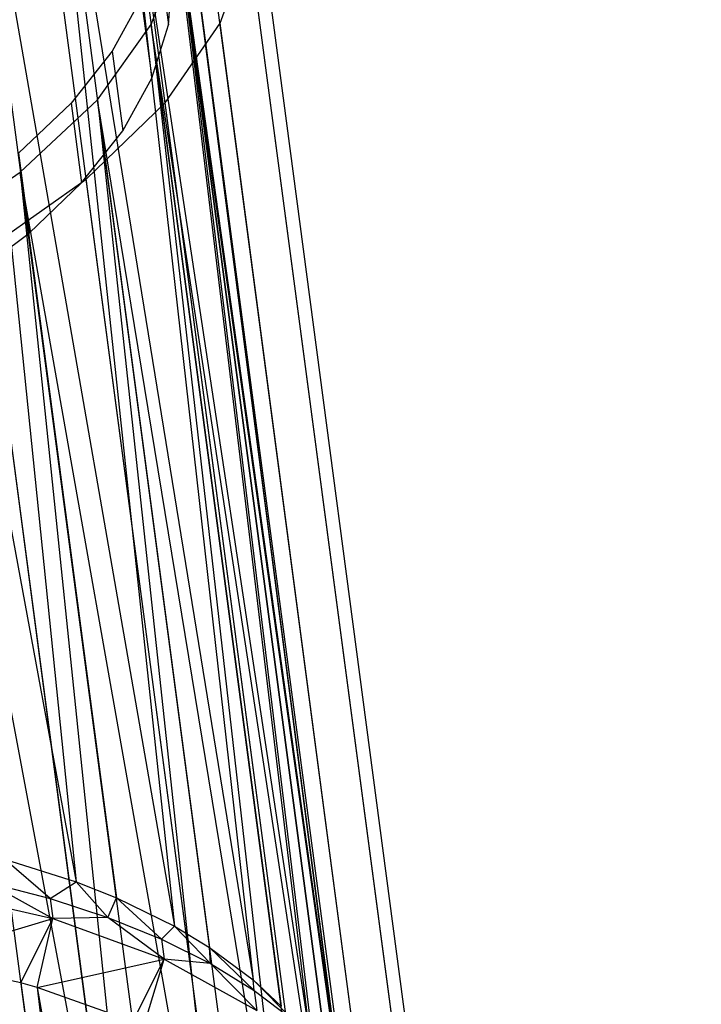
# Model space of a CAD drawing. Extents: x -23.4 to 23.6, y 0.3 to 4.
# Tile 24 of 189: x -22.008 to -21.43, y 2.686 to 3.52. Entities that reach past the tile are written whole.
import ezdxf

# ---------------------------------------------------------------- set-up
doc = ezdxf.new("R2010")
doc.units = 0
doc.header["$MEASUREMENT"] = 0
doc.layers.get('0').update_dxf_attribs({"color": 13, "linetype": 'CONTINUOUS'})

# ---------------------------------------------------------------- blocks, each defined once
blk = doc.blocks.new('FOURTY_V_PM_STL')
at = {"color": 0}
for p, q in [((-21.73324, 1.03815, -3.69176), (-22.11401, 3.91114, -2.01854)), ((-21.73324, 1.03815, -3.69176), (-22.11401, 3.91114, -2.01854)), ((-22.16343, 3.88788, -1.98984), (-21.95968, 2.78944, -2.57166)), ((-22.16343, 3.88788, -1.98984), (-21.95968, 2.78944, -2.57166)), ((-21.6353, 1.00249, -3.60826), (-22.01607, 3.87549, -1.93503)), ((-21.6353, 1.00249, -3.60826), (-22.01607, 3.87549, -1.93503)), ((-22.06854, 3.85517, -1.91209), (-21.87643, 2.752, -2.48842)), ((-22.06854, 3.85517, -1.91209), (-21.87643, 2.752, -2.48842)), ((-22.06854, 3.85517, -1.91209), (-21.9255, 2.77591, -2.54065)), ((-22.06854, 3.85517, -1.91209), (-21.9255, 2.77591, -2.54065)), ((-22.06854, 3.85517, -1.91209), (-21.95968, 2.78944, -2.57166)), ((-22.06854, 3.85517, -1.91209), (-21.95968, 2.78944, -2.57166)), ((-21.5539, 0.95748, -3.51244), (-21.93466, 3.83047, -1.83921)), ((-21.5539, 0.95748, -3.51244), (-21.93466, 3.83047, -1.83921)), ((-21.98951, 3.81319, -1.82203), (-21.80962, 2.70645, -2.39502)), ((-21.98951, 3.81319, -1.82203), (-21.80962, 2.70645, -2.39502)), ((-21.98951, 3.81319, -1.82203), (-21.84648, 2.73393, -2.45059)), ((-21.98951, 3.81319, -1.82203), (-21.84648, 2.73393, -2.45059)), ((-21.98951, 3.81319, -1.82203), (-21.87643, 2.752, -2.48842)), ((-21.98951, 3.81319, -1.82203), (-21.87643, 2.752, -2.48842)), ((-21.49137, 0.90438, -3.40704), (-21.87213, 3.77738, -1.73382)), ((-21.49137, 0.90438, -3.40704), (-21.87213, 3.77738, -1.73382)), ((-21.92877, 3.76321, -1.72238), (-21.76117, 2.65413, -2.29414)), ((-21.92877, 3.76321, -1.72238), (-21.76117, 2.65413, -2.29414)), ((-21.92877, 3.76321, -1.72238), (-21.78573, 2.68395, -2.35094)), ((-21.92877, 3.76321, -1.72238), (-21.78573, 2.68395, -2.35094)), ((-21.92877, 3.76321, -1.72238), (-21.80962, 2.70645, -2.39502)), ((-21.92877, 3.76321, -1.72238), (-21.80962, 2.70645, -2.39502)), ((-21.44952, 0.84474, -3.29512), (-21.83028, 3.71774, -1.62189)), ((-21.44952, 0.84474, -3.29512), (-21.83028, 3.71774, -1.62189)), ((-21.73248, 2.59652, -2.1887), (-21.88813, 3.70674, -1.61618)), ((-21.88813, 3.70674, -1.61618), (-21.7451, 2.62748, -2.24474)), ((-21.73248, 2.59652, -2.1887), (-21.88813, 3.70674, -1.61618)), ((-21.88813, 3.70674, -1.61618), (-21.7451, 2.62748, -2.24474)), ((-21.88813, 3.70674, -1.61618), (-21.76117, 2.65413, -2.29414)), ((-21.88813, 3.70674, -1.61618), (-21.76117, 2.65413, -2.29414)), ((-21.42954, 0.78027, -3.17987), (-21.81031, 3.65326, -1.50664)), ((-21.42954, 0.78027, -3.17987), (-21.81031, 3.65326, -1.50664)), ((-21.73248, 2.59652, -2.1887), (-21.86886, 3.64551, -1.50664)), ((-21.72582, 2.56625, -2.1352), (-21.86886, 3.64551, -1.50664)), ((-21.73248, 2.59652, -2.1887), (-21.86886, 3.64551, -1.50664)), ((-21.72582, 2.56625, -2.1352), (-21.86886, 3.64551, -1.50664)), ((-21.72436, 2.53528, -2.08171), (-21.86886, 3.64551, -1.50664)), ((-21.72436, 2.53528, -2.08171), (-21.86886, 3.64551, -1.50664)), ((-21.89604, 3.51626, -1.29091), (-21.87152, 3.58136, -1.39711)), ((-21.89604, 3.51626, -1.29091), (-21.87152, 3.58136, -1.39711)), ((-21.89037, 3.58341, -1.40492), (-21.88141, 3.51581, -1.44429)), ((-21.89037, 3.58341, -1.40492), (-21.88141, 3.51581, -1.44429)), ((-21.87152, 3.58136, -1.39711), (-21.73706, 2.47219, -1.97626)), ((-21.72436, 2.53528, -2.08171), (-21.87152, 3.58136, -1.39711)), ((-21.72436, 2.53528, -2.08171), (-21.87152, 3.58136, -1.39711)), ((-21.72848, 2.5021, -2.02567), (-21.87152, 3.58136, -1.39711)), ((-21.72848, 2.5021, -2.02567), (-21.87152, 3.58136, -1.39711)), ((-21.87152, 3.58136, -1.39711), (-21.73706, 2.47219, -1.97626)), ((-21.83767, 3.51734, -1.27947), (-21.8128, 3.58582, -1.3914)), ((-21.83767, 3.51734, -1.27947), (-21.8128, 3.58582, -1.3914)), ((-21.43203, 0.71282, -3.06463), (-21.8128, 3.58582, -1.3914)), ((-21.43203, 0.71282, -3.06463), (-21.8128, 3.58582, -1.3914)), ((-21.88141, 3.51581, -1.44429), (-21.87807, 3.56034, -1.51998)), ((-21.88141, 3.51581, -1.44429), (-21.87807, 3.56034, -1.51998)), ((-21.90449, 3.53836, -1.33079), (-21.92917, 3.49349, -1.25936)), ((-21.90449, 3.53836, -1.33079), (-21.92917, 3.49349, -1.25936)), ((-21.90449, 3.53836, -1.33079), (-21.89553, 3.47076, -1.37016)), ((-21.90449, 3.53836, -1.33079), (-21.89553, 3.47076, -1.37016)), ((-21.94167, 3.45218, -1.19126), (-21.89604, 3.51626, -1.29091)), ((-21.94167, 3.45218, -1.19126), (-21.89604, 3.51626, -1.29091)), ((-21.89604, 3.51626, -1.29091), (-21.77021, 2.40905, -1.87539)), ((-21.73706, 2.47219, -1.97626), (-21.89604, 3.51626, -1.29091)), ((-21.73706, 2.47219, -1.97626), (-21.89604, 3.51626, -1.29091)), ((-21.753, 2.437, -1.91947), (-21.89604, 3.51626, -1.29091)), ((-21.753, 2.437, -1.91947), (-21.89604, 3.51626, -1.29091)), ((-21.89604, 3.51626, -1.29091), (-21.77021, 2.40905, -1.87539)), ((-21.89553, 3.47076, -1.37016), (-21.88141, 3.51581, -1.44429)), ((-21.89553, 3.47076, -1.37016), (-21.88141, 3.51581, -1.44429)), ((-21.88421, 3.44979, -1.17408), (-21.83767, 3.51734, -1.27947)), ((-21.88421, 3.44979, -1.17408), (-21.83767, 3.51734, -1.27947)), ((-21.4569, 0.64434, -2.9527), (-21.83767, 3.51734, -1.27947)), ((-21.4569, 0.64434, -2.9527), (-21.83767, 3.51734, -1.27947)), ((-21.92917, 3.49349, -1.25936), (-21.96402, 3.44949, -1.19174)), ((-21.92917, 3.49349, -1.25936), (-21.96402, 3.44949, -1.19174)), ((-21.92917, 3.49349, -1.25936), (-21.9202, 3.4259, -1.29873)), ((-21.92917, 3.49349, -1.25936), (-21.9202, 3.4259, -1.29873)), ((-21.9202, 3.4259, -1.29873), (-21.89553, 3.47076, -1.37016)), ((-21.9202, 3.4259, -1.29873), (-21.89553, 3.47076, -1.37016)), ((-21.96402, 3.44949, -1.19174), (-22.00851, 3.40703, -1.12896)), ((-21.96402, 3.44949, -1.19174), (-22.00851, 3.40703, -1.12896)), ((-22.00703, 3.39106, -1.1012), (-21.94167, 3.45218, -1.19126)), ((-22.00703, 3.39106, -1.1012), (-21.94167, 3.45218, -1.19126)), ((-21.96402, 3.44949, -1.19174), (-21.95506, 3.38189, -1.23111)), ((-21.96402, 3.44949, -1.19174), (-21.95506, 3.38189, -1.23111)), ((-21.95108, 3.38512, -1.07825), (-21.88421, 3.44979, -1.17408)), ((-21.95108, 3.38512, -1.07825), (-21.88421, 3.44979, -1.17408)), ((-21.94167, 3.45218, -1.19126), (-21.82285, 2.34768, -1.78199)), ((-21.77021, 2.40905, -1.87539), (-21.94167, 3.45218, -1.19126)), ((-21.77021, 2.40905, -1.87539), (-21.94167, 3.45218, -1.19126)), ((-21.79863, 2.37292, -1.81982), (-21.94167, 3.45218, -1.19126)), ((-21.79863, 2.37292, -1.81982), (-21.94167, 3.45218, -1.19126)), ((-21.94167, 3.45218, -1.19126), (-21.82285, 2.34768, -1.78199)), ((-21.50344, 0.57679, -2.84731), (-21.88421, 3.44979, -1.17408)), ((-21.50344, 0.57679, -2.84731), (-21.88421, 3.44979, -1.17408)), ((-21.95506, 3.38189, -1.23111), (-21.9202, 3.4259, -1.29873)), ((-21.95506, 3.38189, -1.23111), (-21.9202, 3.4259, -1.29873)), ((-22.00851, 3.40703, -1.12896), (-21.99955, 3.33943, -1.16833)), ((-22.00851, 3.40703, -1.12896), (-21.99955, 3.33943, -1.16833)), ((-22.09012, 3.33477, -1.02345), (-22.00703, 3.39106, -1.1012)), ((-22.09012, 3.33477, -1.02345), (-22.00703, 3.39106, -1.1012)), ((-22.00703, 3.39106, -1.1012), (-21.89347, 2.28984, -1.69875)), ((-21.82285, 2.34768, -1.78199), (-22.00703, 3.39106, -1.1012)), ((-21.82285, 2.34768, -1.78199), (-22.00703, 3.39106, -1.1012)), ((-21.86399, 2.3118, -1.72976), (-22.00703, 3.39106, -1.1012)), ((-21.86399, 2.3118, -1.72976), (-22.00703, 3.39106, -1.1012)), ((-22.00703, 3.39106, -1.1012), (-21.89347, 2.28984, -1.69875)), ((-22.03635, 3.32518, -0.99475), (-21.95108, 3.38512, -1.07825)), ((-22.03635, 3.32518, -0.99475), (-21.95108, 3.38512, -1.07825)), ((-21.99955, 3.33943, -1.16833), (-21.95506, 3.38189, -1.23111)), ((-21.99955, 3.33943, -1.16833), (-21.95506, 3.38189, -1.23111)), ((-21.57031, 0.51212, -2.75148), (-21.95108, 3.38512, -1.07825)), ((-21.57031, 0.51212, -2.75148), (-21.95108, 3.38512, -1.07825)), ((-22.053, 3.29917, -1.11136), (-21.99955, 3.33943, -1.16833)), ((-22.053, 3.29917, -1.11136), (-21.99955, 3.33943, -1.16833)), ((-21.89347, 2.28984, -1.69875), (-22.09012, 3.33477, -1.02345)), ((-21.89347, 2.28984, -1.69875), (-22.09012, 3.33477, -1.02345)), ((-21.94708, 2.25551, -1.65201), (-22.09012, 3.33477, -1.02345)), ((-21.94708, 2.25551, -1.65201), (-22.09012, 3.33477, -1.02345)), ((-21.65559, 0.45219, -2.66798), (-22.03635, 3.32518, -0.99475)), ((-21.65559, 0.45219, -2.66798), (-22.03635, 3.32518, -0.99475)), ((-22.02039, 2.80862, -2.6184), (-21.95968, 2.78944, -2.57166)), ((-21.98184, 2.77529, -2.65477), (-22.02039, 2.80862, -2.6184)), ((-21.98184, 2.77529, -2.65477), (-22.02039, 2.80862, -2.6184)), ((-22.02039, 2.80862, -2.6184), (-21.95968, 2.78944, -2.57166)), ((-22.03425, 2.78878, -2.68986), (-21.98184, 2.77529, -2.65477)), ((-22.03425, 2.78878, -2.68986), (-21.98184, 2.77529, -2.65477)), ((-22.03425, 2.78878, -2.68986), (-21.9796, 2.75839, -2.66461)), ((-22.03425, 2.78878, -2.68986), (-21.9796, 2.75839, -2.66461)), ((-21.98184, 2.77529, -2.65477), (-21.95968, 2.78944, -2.57166)), ((-21.98184, 2.77529, -2.65477), (-21.95968, 2.78944, -2.57166)), ((-21.95968, 2.78944, -2.57166), (-21.9255, 2.77591, -2.54065)), ((-21.93275, 2.75929, -2.61612), (-21.95968, 2.78944, -2.57166)), ((-21.93275, 2.75929, -2.61612), (-21.95968, 2.78944, -2.57166)), ((-21.95968, 2.78944, -2.57166), (-21.9255, 2.77591, -2.54065)), ((-22.08735, 2.78276, -2.73098), (-21.9796, 2.75839, -2.66461)), ((-22.08735, 2.78276, -2.73098), (-21.9796, 2.75839, -2.66461)), ((-21.98184, 2.77529, -2.65477), (-21.93275, 2.75929, -2.61612)), ((-21.98184, 2.77529, -2.65477), (-21.93275, 2.75929, -2.61612)), ((-21.98184, 2.77529, -2.65477), (-21.9796, 2.75839, -2.66461)), ((-21.98184, 2.77529, -2.65477), (-21.9796, 2.75839, -2.66461)), ((-21.93275, 2.75929, -2.61612), (-21.9255, 2.77591, -2.54065)), ((-21.93275, 2.75929, -2.61612), (-21.9255, 2.77591, -2.54065)), ((-21.9255, 2.77591, -2.54065), (-21.87643, 2.752, -2.48842)), ((-21.88732, 2.74089, -2.57419), (-21.9255, 2.77591, -2.54065)), ((-21.88732, 2.74089, -2.57419), (-21.9255, 2.77591, -2.54065)), ((-21.9255, 2.77591, -2.54065), (-21.87643, 2.752, -2.48842)), ((-22.09614, 2.72336, -2.73334), (-21.9796, 2.75839, -2.66461)), ((-22.09614, 2.72336, -2.73334), (-21.9796, 2.75839, -2.66461)), ((-22.0065, 2.70384, -2.67942), (-21.9796, 2.75839, -2.66461)), ((-22.0065, 2.70384, -2.67942), (-21.9796, 2.75839, -2.66461)), ((-21.99285, 2.7, -2.66973), (-21.9796, 2.75839, -2.66461)), ((-21.99285, 2.7, -2.66973), (-21.9796, 2.75839, -2.66461)), ((-21.93275, 2.75929, -2.61612), (-21.9796, 2.75839, -2.66461)), ((-21.93275, 2.75929, -2.61612), (-21.9796, 2.75839, -2.66461)), ((-21.9796, 2.75839, -2.66461), (-21.88509, 2.72399, -2.58403)), ((-21.9796, 2.75839, -2.66461), (-21.88509, 2.72399, -2.58403)), ((-21.93275, 2.75929, -2.61612), (-21.88732, 2.74089, -2.57419)), ((-21.88509, 2.72399, -2.58403), (-21.93275, 2.75929, -2.61612)), ((-21.93275, 2.75929, -2.61612), (-21.88732, 2.74089, -2.57419)), ((-21.88509, 2.72399, -2.58403), (-21.93275, 2.75929, -2.61612)), ((-21.88732, 2.74089, -2.57419), (-21.87643, 2.752, -2.48842)), ((-21.88732, 2.74089, -2.57419), (-21.87643, 2.752, -2.48842)), ((-21.87643, 2.752, -2.48842), (-21.84648, 2.73393, -2.45059)), ((-21.8459, 2.72023, -2.52928), (-21.87643, 2.752, -2.48842)), ((-21.8459, 2.72023, -2.52928), (-21.87643, 2.752, -2.48842)), ((-21.87643, 2.752, -2.48842), (-21.84648, 2.73393, -2.45059)), ((-21.88732, 2.74089, -2.57419), (-21.8459, 2.72023, -2.52928)), ((-21.88732, 2.74089, -2.57419), (-21.8459, 2.72023, -2.52928)), ((-21.88732, 2.74089, -2.57419), (-21.88509, 2.72399, -2.58403)), ((-21.88732, 2.74089, -2.57419), (-21.88509, 2.72399, -2.58403)), ((-21.84648, 2.73393, -2.45059), (-21.80962, 2.70645, -2.39502)), ((-21.8459, 2.72023, -2.52928), (-21.84648, 2.73393, -2.45059)), ((-21.8459, 2.72023, -2.52928), (-21.84648, 2.73393, -2.45059)), ((-21.80877, 2.69745, -2.48172), (-21.84648, 2.73393, -2.45059)), ((-21.80877, 2.69745, -2.48172), (-21.84648, 2.73393, -2.45059)), ((-21.84648, 2.73393, -2.45059), (-21.80962, 2.70645, -2.39502)), ((-22.0065, 2.70384, -2.67942), (-22.09614, 2.72336, -2.73334)), ((-22.0065, 2.70384, -2.67942), (-22.09614, 2.72336, -2.73334)), ((-21.99285, 2.7, -2.66973), (-21.88509, 2.72399, -2.58403)), ((-21.99285, 2.7, -2.66973), (-21.88509, 2.72399, -2.58403)), ((-21.91161, 2.67113, -2.60168), (-21.88509, 2.72399, -2.58403)), ((-21.91161, 2.67113, -2.60168), (-21.88509, 2.72399, -2.58403)), ((-21.90225, 2.66702, -2.59249), (-21.88509, 2.72399, -2.58403)), ((-21.90225, 2.66702, -2.59249), (-21.88509, 2.72399, -2.58403)), ((-21.8459, 2.72023, -2.52928), (-21.88509, 2.72399, -2.58403)), ((-21.88509, 2.72399, -2.58403), (-21.80653, 2.68055, -2.49156)), ((-21.8459, 2.72023, -2.52928), (-21.88509, 2.72399, -2.58403)), ((-21.88509, 2.72399, -2.58403), (-21.80653, 2.68055, -2.49156)), ((-21.8459, 2.72023, -2.52928), (-21.80877, 2.69745, -2.48172)), ((-21.8459, 2.72023, -2.52928), (-21.80877, 2.69745, -2.48172)), ((-21.8459, 2.72023, -2.52928), (-21.80653, 2.68055, -2.49156)), ((-21.8459, 2.72023, -2.52928), (-21.80653, 2.68055, -2.49156)), ((-21.80962, 2.70645, -2.39502), (-21.78573, 2.68395, -2.35094)), ((-21.80877, 2.69745, -2.48172), (-21.80962, 2.70645, -2.39502)), ((-21.80877, 2.69745, -2.48172), (-21.80962, 2.70645, -2.39502)), ((-21.7762, 2.67272, -2.43184), (-21.80962, 2.70645, -2.39502)), ((-21.7762, 2.67272, -2.43184), (-21.80962, 2.70645, -2.39502)), ((-21.80962, 2.70645, -2.39502), (-21.78573, 2.68395, -2.35094)), ((-21.99285, 2.7, -2.66973), (-22.0065, 2.70384, -2.67942)), ((-22.0065, 2.70384, -2.67942), (-21.78266, 1.01488, -3.66307)), ((-22.0065, 2.70384, -2.67942), (-21.78266, 1.01488, -3.66307)), ((-21.99285, 2.7, -2.66973), (-22.0065, 2.70384, -2.67942)), ((-21.91161, 2.67113, -2.60168), (-21.99285, 2.7, -2.66973)), ((-21.99285, 2.7, -2.66973), (-21.68777, 0.98218, -3.58532)), ((-21.99285, 2.7, -2.66973), (-21.68777, 0.98218, -3.58532)), ((-21.99285, 2.7, -2.66973), (-21.78266, 1.01488, -3.66307)), ((-21.99285, 2.7, -2.66973), (-21.78266, 1.01488, -3.66307)), ((-21.91161, 2.67113, -2.60168), (-21.99285, 2.7, -2.66973)), ((-21.80877, 2.69745, -2.48172), (-21.7762, 2.67272, -2.43184)), ((-21.80877, 2.69745, -2.48172), (-21.7762, 2.67272, -2.43184)), ((-21.80877, 2.69745, -2.48172), (-21.80653, 2.68055, -2.49156)), ((-21.80877, 2.69745, -2.48172), (-21.80653, 2.68055, -2.49156))]:
    blk.add_line(p, q, dxfattribs=at)

msp = doc.modelspace()

# ---------------------------------------------------------------- block references
at = {"color": 0}
msp.add_blockref('FOURTY_V_PM_STL', (0, 0), dxfattribs=at)

doc.saveas('drawing.dxf')
